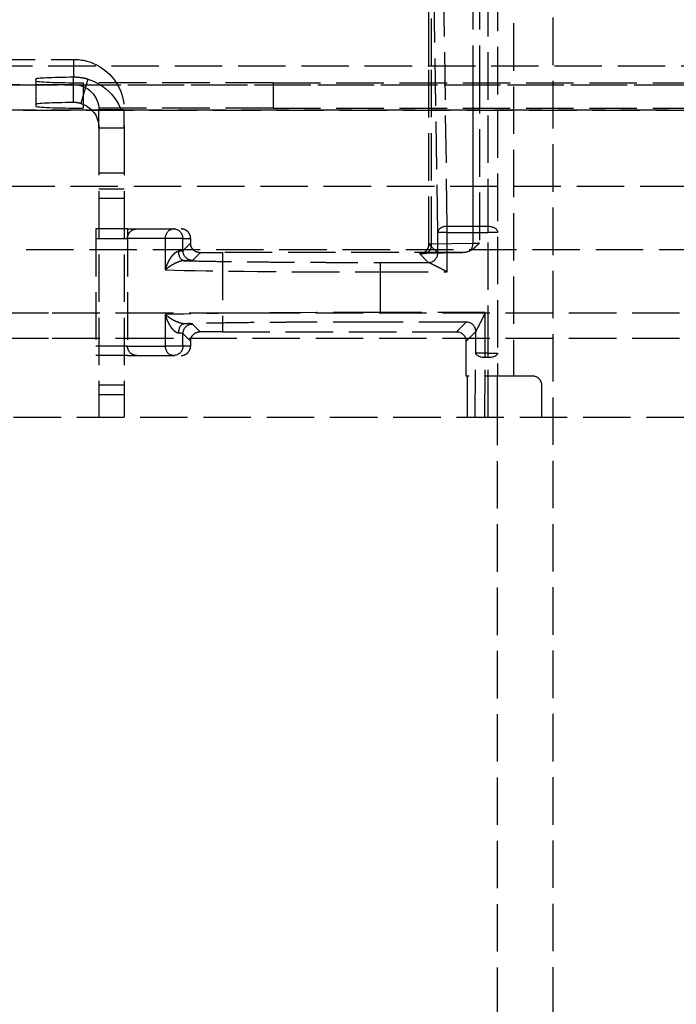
# Model space of a CAD drawing. Header units: millimetres. Extents: x -108 to 0, y 0 to 486.
# Tile 40 of 48: x -42 to -21, y 433 to 464. Entities that reach past the tile are written whole.
import ezdxf

# ---------------------------------------------------------------- set-up
doc = ezdxf.new("R2010")
doc.units = ezdxf.units.MM
doc.header["$LTSCALE"] = 10
doc.linetypes.add('ALLCAD_Strich', pattern=[0.2, 0.15, -0.05])
doc.layers.add('BESCH_KONT_sich_schn_grun_2d', color=10, linetype='Continuous')

msp = doc.modelspace()

# ---------------------------------------------------------------- linework, layer by layer
at = {"layer": 'BESCH_KONT_sich_schn_grun_2d', "linetype": 'ALLCAD_Strich'}
for p, q in [((-27.99, 457.234), (-28.267, 475.844)), ((-24.649, 36.326), (-24.649, 475.95)), ((-28.29, 457.04), (-28.567, 475.65)), ((-25.899, 475.65), (-25.899, 452.501)), ((-28.571, 456.672), (-28.571, 475.364)), ((-28.571, 462.3), (-28.571, 475.356)), ((-26.699, 457.234), (-26.699, 475.094)), ((-28.485, 462.3), (-28.485, 474.95)), ((-27.188, 474.95), (-27.188, 462.3)), ((-27.188, 474.95), (-27.188, 456.702)), ((-26.974, 474.95), (-26.974, 462.3)), ((-26.399, 474.9), (-26.399, 452.501)), ((-26.399, 474.9), (-26.399, 452.501)), ((-42.513, 462.508), (-39.799, 462.508)), ((-39.799, 462.508), (-39.799, 462.3)), ((-46.603, 462.3), (-12.899, 462.3)), ((-39.799, 462.3), (-39.799, 461.943)), ((-28.571, 456.672), (-28.571, 462.3)), ((-28.485, 456.679), (-28.485, 462.3)), ((-27.188, 462.3), (-27.188, 456.702)), ((-26.974, 462.3), (-26.974, 456.705)), ((-8.304, 461.697), (-104.095, 461.697)), ((-104.087, 461.702), (-8.312, 461.702)), ((-68.999, 461.709), (-39.799, 461.709)), ((-40.999, 461.826), (-40.999, 461.886)), ((-40.999, 461.826), (-40.999, 461.026)), ((-39.799, 461.41), (-39.799, 461.943)), ((-39.355, 461.881), (-39.577, 461.113)), ((-33.499, 461.768), (-39.499, 461.768)), ((-39.499, 461.768), (-39.499, 460.969)), ((-33.499, 461.768), (-33.499, 460.969)), ((-33.499, 461.768), (-8.428, 461.768)), ((-39.799, 461.143), (-39.799, 461.41)), ((-107.399, 460.903), (-4.999, 460.903)), ((-5.001, 460.898), (-107.398, 460.898)), ((-33.499, 460.969), (-39.499, 460.969)), ((-38.999, 460.345), (-38.999, 460.909)), ((-38.199, 460.909), (-38.999, 460.909)), ((-38.199, 460.345), (-38.199, 460.909)), ((-33.499, 460.969), (-5.999, 460.969)), ((-38.999, 460.345), (-38.999, 451.2)), ((-38.999, 460.345), (-38.199, 460.345)), ((-38.199, 460.345), (-38.199, 451.2)), ((-38.199, 458.911), (-38.999, 458.911)), ((-101.899, 458.5), (-10.499, 458.5)), ((-38.199, 458.409), (-38.999, 458.409)), ((-38.199, 458.109), (-38.999, 458.109)), ((-39.099, 457.15), (-39.099, 453.15)), ((-38.099, 457.15), (-39.099, 457.15)), ((-38.099, 457.15), (-36.405, 457.15)), ((-38.099, 457.15), (-38.099, 453.15)), ((-28.29, 456.391), (-28.29, 457.04)), ((-27.99, 457.04), (-28.29, 457.04)), ((-28.29, 456.391), (-28.29, 457.04)), ((-27.99, 457.04), (-27.99, 457.234)), ((-27.99, 457.234), (-26.699, 457.234)), ((-27.99, 455.791), (-27.99, 457.04)), ((-27.99, 457.04), (-26.699, 457.04)), ((-26.699, 457.04), (-26.699, 457.234)), ((-26.399, 457.04), (-26.699, 457.04)), ((-26.699, 453.226), (-26.699, 457.04)), ((-39.099, 456.85), (-38.099, 456.85)), ((-36.9, 456.85), (-38.099, 456.85)), ((-36.9, 455.855), (-36.9, 456.85)), ((-36.345, 456.85), (-36.9, 456.85)), ((-36.345, 456.455), (-36.345, 456.85)), ((-36.345, 456.85), (-36.102, 456.85)), ((-36.102, 456.85), (-36.102, 456.697)), ((-99.299, 456.5), (-12.899, 456.5)), ((-36.102, 456.697), (-36.345, 456.455)), ((-28.29, 456.391), (-28.571, 456.672)), ((-28.29, 456.391), (-28.571, 456.672)), ((-28.485, 456.679), (-27.188, 456.702)), ((-35.801, 456.399), (-36.045, 456.155)), ((-35.801, 456.399), (-36.045, 456.155)), ((-27.525, 456.4), (-35.099, 456.4)), ((-35.099, 456.4), (-35.099, 453.9)), ((-28.59, 456.091), (-28.871, 456.372)), ((-28.699, 456.379), (-27.525, 456.4)), ((-28.699, 456.379), (-27.525, 456.4)), ((-28.694, 456.379), (-27.515, 456.4)), ((-30.099, 456.091), (-28.59, 456.091)), ((-30.099, 455.791), (-30.099, 456.091)), ((-30.099, 456.091), (-28.59, 456.091)), ((-30.099, 454.509), (-30.099, 455.791)), ((-30.099, 455.791), (-27.99, 455.791)), ((-100.099, 454.5), (-40.474, 454.5)), ((-40.474, 454.5), (-38.147, 454.5)), ((-38.147, 454.5), (-12.299, 454.5)), ((-36.9, 453.45), (-36.9, 454.445)), ((-36.9, 453.45), (-36.9, 454.445)), ((-26.79, 454.509), (-30.099, 454.509)), ((-26.79, 453.226), (-26.79, 454.509)), ((-35.801, 453.901), (-36.045, 454.145)), ((-27.39, 454.209), (-30.099, 454.209)), ((-27.39, 454.209), (-30.099, 454.209)), ((-27.39, 454.209), (-27.699, 453.9)), ((-27.39, 454.209), (-27.699, 453.9)), ((-100.099, 453.7), (-40.474, 453.7)), ((-40.474, 453.7), (-38.147, 453.7)), ((-38.147, 453.7), (-12.299, 453.7)), ((-36.345, 453.45), (-36.345, 453.845)), ((-36.102, 453.603), (-36.345, 453.845)), ((-35.099, 453.9), (-27.699, 453.9)), ((-27.09, 453.909), (-27.399, 453.6)), ((-27.09, 453.226), (-27.09, 453.909)), ((-27.09, 453.226), (-27.09, 453.909)), ((-38.099, 453.45), (-39.099, 453.45)), ((-38.099, 453.45), (-36.9, 453.45)), ((-36.345, 453.45), (-36.9, 453.45)), ((-36.102, 453.45), (-36.345, 453.45)), ((-36.102, 453.603), (-36.102, 453.45)), ((-27.399, 452.501), (-27.399, 453.6)), ((-38.099, 453.15), (-39.099, 453.15)), ((-38.099, 453.15), (-36.405, 453.15)), ((-27.11, 451.2), (-27.09, 453.226)), ((-26.79, 453.226), (-27.09, 453.226)), ((-26.808, 451.2), (-26.79, 453.083)), ((-26.699, 453.226), (-26.79, 453.226)), ((-26.79, 453.083), (-26.79, 453.226)), ((-26.699, 453.083), (-26.79, 453.083)), ((-26.699, 453.226), (-26.399, 453.226)), ((-26.699, 453.083), (-26.699, 453.226)), ((-26.699, 451.2), (-26.699, 453.083)), ((-25.299, 452.501), (-27.399, 452.501)), ((-27.347, 451.2), (-27.347, 452.501)), ((-26.399, 451.2), (-26.399, 452.501)), ((-38.199, 452.209), (-38.999, 452.209)), ((-24.999, 451.2), (-24.999, 452.201)), ((-38.199, 451.909), (-38.999, 451.909)), ((-97.699, 451.2), (-14.699, 451.2)), ((-26.399, 36.317), (-26.399, 451.2))]:
    msp.add_line(p, q, dxfattribs=at)
msp.add_arc((-25.299, 452.201), 0.3, 360, 90, dxfattribs=at)
at = {"layer": 'BESCH_KONT_sich_schn_grun_2d', "linetype": 'ALLCAD_Strich', "extrusion": (0, 0, -1)}
for centre, major_axis, ratio, start_param, end_param in [((-39.799, 460.909), (1.6, 0), 0.999263, -1.570796, -1.054621), ((-39.799, 460.909), (1.6, 0), 0.999263, -1.054621, 0), ((-39.799, 460.909), (0.8, 0), 0.999263, -1.570796, 0), ((-39.799, 460.345), (1.6, 0), 0.999263, -1.289546, 0), ((-39.799, 460.345), (0.8, 0), 0.999263, -1.289546, 0), ((-37.799, 456.85), (-0.214, -0.21), 0.999794, -5.506315, -3.935244), ((-36.645, 456.85), (0, 0.3), 0.85005, -1.570796, 0), ((-26.699, 457.04), (0.3, 0), 0.648119, -1.570796, 0), ((-36.645, 456.455), (0.3, 0), 0.034906, 0.017325, 0.986989), ((-36.314, 456.446), (0.003, -0.3), 0.550848, 0.02091, 1.577143), ((-36.045, 456.455), (-0.212, 0.212), 0.999695, -2.356128, -0.785611), ((-36.045, 456.455), (-0.212, 0.212), 0.999695, -2.356128, -0.785611), ((-28.271, 456.672), (-0.3, 0), 0.034895, -0.017423, 0.776226), ((-27.52, 456.7), (-0.421, -0.007), 0.713195, -2.181246, -1.545896), ((-27.402, 456.702), (0.005, -0.3), 0.713195, -1.558129, -0.610449), ((-26.974, 456.695), (0.3, 0), 0.03488, -2.365303, -1.570849), ((-36.314, 453.854), (0.003, 0.3), 0.550848, -1.577142, -0.02091), ((-36.045, 453.845), (0.212, 0.212), 0.999695, -2.356042, -0.78555), ((-35.099, 453.953), (-3, 0), 0.017513, -1.570796, -1.334743), ((-27.699, 453.6), (0.212, 0.212), 0.999695, -0.785246, 0.785246), ((-37.799, 453.45), (0.214, -0.21), 0.9998, 0.796049, 2.367113), ((-36.645, 453.45), (0, -0.3), 0.85005, 0, 1.570796), ((-36.645, 453.45), (0, -0.3), 0.999848, -1.570796, 0), ((-26.79, 453.226), (-0.3, 0.003), 0.478226, -1.575342, -0.019873), ((-26.699, 453.226), (0.3, 0), 0.478243, 0, 1.570796)]:
    msp.add_ellipse(centre, major_axis=major_axis, ratio=ratio, start_param=start_param, end_param=end_param, dxfattribs=at)
at = {"layer": 'BESCH_KONT_sich_schn_grun_2d', "linetype": 'ALLCAD_Strich'}
for centre, major_axis, ratio, start_param, end_param in [((-39.499, 461.886), (-1.5, 0), 0.038388, -1.369438, 0), ((-39.499, 461.826), (-1.5, 0), 0.038388, 0, 1.570796), ((-39.499, 461.087), (-1.5, 0), 0.038388, -1.369438, 0), ((-39.499, 461.026), (-1.5, 0), 0.038388, 0, 1.570796), ((-36.645, 456.85), (0, 0.3), 0.999848, -1.570796, 0), ((-27.99, 457.04), (-0.3, -0.004), 0.648077, -1.580423, -0.022918), ((-28.871, 456.672), (0.212, 0.212), 0.999696, -2.355946, -0.785464), ((-28.871, 456.672), (0.212, 0.212), 0.999696, -2.355946, -0.785464), ((-28.699, 456.679), (0.005, -0.3), 0.713195, -0.0249, 1.558129), ((-35.099, 456.347), (-3, 0), 0.017513, -1.570796, -1.334743), ((-28.59, 456.391), (0.212, 0.212), 0.999695, -2.356042, -0.78555), ((-30.1, 455.925), (8, 0), 0.0168, -2.586876, -1.570765), ((-30.1, 454.375), (7.999, 0), 0.016799, -4.712506, -3.696306), ((-30.1, 454.375), (7.999, 0), 0.016799, -4.712506, -3.696306), ((-27.39, 453.909), (-0.212, 0.212), 0.999695, -2.356042, -0.78555), ((-36.645, 453.845), (0.3, 0), 0.034889, 0.017349, 0.986979)]:
    msp.add_ellipse(centre, major_axis=major_axis, ratio=ratio, start_param=start_param, end_param=end_param, dxfattribs=at)
for points, knots in [([(-39.355, 461.881), (-39.403, 461.895), (-39.452, 461.907), (-39.501, 461.916), (-39.55, 461.925), (-39.6, 461.932), (-39.65, 461.936), (-39.7, 461.941), (-39.75, 461.943), (-39.799, 461.943)], [0, 0, 0, 0, 0.333333, 0.333333, 0.333333, 0.666667, 0.666667, 0.666667, 1, 1, 1, 1]), ([(-39.577, 461.113), (-39.601, 461.12), (-39.626, 461.126), (-39.65, 461.13), (-39.675, 461.135), (-39.699, 461.138), (-39.724, 461.141), (-39.749, 461.143), (-39.774, 461.144), (-39.799, 461.143)], [0, 0, 0, 0, 0.333333, 0.333333, 0.333333, 0.666667, 0.666667, 0.666667, 1, 1, 1, 1]), ([(-36.102, 456.85), (-36.102, 456.887), (-36.11, 456.927), (-36.14, 457), (-36.162, 457.033), (-36.215, 457.087), (-36.251, 457.111), (-36.327, 457.143), (-36.367, 457.15), (-36.405, 457.15)], [0.09609792, 0.09609792, 0.09609792, 0.09609792, 0.10731775, 0.10731775, 0.11853758, 0.11853758, 0.13101809, 0.13101809, 0.14349861, 0.14349861, 0.14349861, 0.14349861]), ([(-36.9, 455.855), (-36.895, 455.871), (-36.891, 455.886), (-36.886, 455.902), (-36.879, 455.922), (-36.873, 455.942), (-36.866, 455.961), (-36.859, 455.98), (-36.852, 455.998), (-36.845, 456.015), (-36.839, 456.029), (-36.833, 456.043), (-36.827, 456.057), (-36.824, 456.063), (-36.821, 456.07), (-36.818, 456.077), (-36.808, 456.099), (-36.797, 456.121), (-36.786, 456.142), (-36.776, 456.161), (-36.766, 456.18), (-36.755, 456.197), (-36.751, 456.204), (-36.747, 456.211), (-36.743, 456.217), (-36.735, 456.229), (-36.728, 456.24), (-36.721, 456.251), (-36.713, 456.262), (-36.706, 456.273), (-36.698, 456.283), (-36.694, 456.288), (-36.69, 456.293), (-36.686, 456.299), (-36.675, 456.313), (-36.664, 456.326), (-36.653, 456.339), (-36.642, 456.35), (-36.632, 456.361), (-36.621, 456.371), (-36.616, 456.375), (-36.612, 456.38), (-36.607, 456.384), (-36.602, 456.388), (-36.597, 456.393), (-36.592, 456.397), (-36.581, 456.405), (-36.571, 456.412), (-36.561, 456.418), (-36.554, 456.423), (-36.546, 456.427), (-36.539, 456.43), (-36.532, 456.434), (-36.525, 456.437), (-36.518, 456.439), (-36.51, 456.442), (-36.502, 456.444), (-36.494, 456.445), (-36.489, 456.445), (-36.484, 456.446), (-36.48, 456.446)], [0, 0, 0, 0, 0.0428671, 0.0428671, 0.0428671, 0.1, 0.1, 0.1, 0.1550957, 0.1550957, 0.1550957, 0.2, 0.2, 0.2, 0.2225437, 0.2225437, 0.2225437, 0.3, 0.3, 0.3, 0.3723442, 0.3723442, 0.3723442, 0.4, 0.4, 0.4, 0.450418, 0.450418, 0.450418, 0.5, 0.5, 0.5, 0.5268288, 0.5268288, 0.5268288, 0.6, 0.6, 0.6, 0.6682591, 0.6682591, 0.6682591, 0.7, 0.7, 0.7, 0.7327148, 0.7327148, 0.7327148, 0.8, 0.8, 0.8, 0.8502446, 0.8502446, 0.8502446, 0.9, 0.9, 0.9, 0.960119, 0.960119, 0.960119, 0.9999999, 0.9999999, 0.9999999, 0.9999999]), ([(-35.801, 456.399), (-35.839, 456.398), (-35.88, 456.406), (-35.955, 456.437), (-35.989, 456.46), (-36.042, 456.513), (-36.065, 456.546), (-36.095, 456.619), (-36.102, 456.659), (-36.102, 456.697)], [0.04577683, 0.04577683, 0.04577683, 0.04577683, 0.05758022, 0.05758022, 0.06939304, 0.06939304, 0.08067776, 0.08067776, 0.09196247, 0.09196247, 0.09196247, 0.09196247]), ([(-28.694, 456.379), (-28.737, 456.378), (-28.773, 456.377), (-28.81, 456.376), (-28.819, 456.376), (-28.83, 456.375), (-28.833, 456.375), (-28.833, 456.375), (-28.833, 456.375), (-28.832, 456.375), (-28.83, 456.375), (-28.822, 456.376), (-28.819, 456.377), (-28.811, 456.378), (-28.805, 456.379), (-28.793, 456.382), (-28.786, 456.384), (-28.77, 456.389), (-28.76, 456.393), (-28.734, 456.405), (-28.718, 456.413), (-28.681, 456.438), (-28.66, 456.457), (-28.622, 456.502), (-28.605, 456.529), (-28.581, 456.588), (-28.574, 456.619), (-28.571, 456.658), (-28.571, 456.665), (-28.571, 456.672)], [0, 0, 0, 0, 0.18666, 0.18666, 0.2724326, 0.2724326, 0.3333891, 0.3333891, 0.3415171, 0.3415171, 0.3837101, 0.3837101, 0.4021445, 0.4021445, 0.4252024, 0.4252024, 0.4477803, 0.4477803, 0.4802642, 0.4802642, 0.5345013, 0.5345013, 0.6165416, 0.6165416, 0.7106302, 0.7106302, 0.8061628, 0.8061628, 0.8268159, 0.8268159, 0.8268159, 0.8268159]), ([(-27.275, 456.459), (-27.221, 456.486), (-27.172, 456.522), (-27.076, 456.603), (-27.03, 456.649), (-26.983, 456.696), (-26.978, 456.701), (-26.974, 456.705)], [-0.03456962, -0.03456962, -0.03456962, -0.03456962, -0.01789246, -0.01789246, 0, 0, 0.00195217, 0.00195217, 0.00195217, 0.00195217]), ([(-36.314, 456.146), (-36.327, 456.146), (-36.34, 456.145), (-36.356, 456.143), (-36.371, 456.14), (-36.388, 456.137), (-36.405, 456.132), (-36.423, 456.128), (-36.442, 456.122), (-36.461, 456.116), (-36.48, 456.11), (-36.5, 456.102), (-36.52, 456.094), (-36.54, 456.086), (-36.56, 456.077), (-36.581, 456.067), (-36.602, 456.057), (-36.623, 456.046), (-36.644, 456.035), (-36.665, 456.023), (-36.687, 456.011), (-36.708, 455.998), (-36.73, 455.984), (-36.752, 455.97), (-36.773, 455.955), (-36.795, 455.94), (-36.816, 455.925), (-36.838, 455.908), (-36.859, 455.891), (-36.88, 455.873), (-36.9, 455.855)], [0.0000001, 0.0000001, 0.0000001, 0.0000001, 0.1, 0.1, 0.1, 0.2, 0.2, 0.2, 0.3, 0.3, 0.3, 0.4, 0.4, 0.4, 0.5, 0.5, 0.5, 0.6, 0.6, 0.6, 0.7, 0.7, 0.7, 0.8, 0.8, 0.8, 0.9, 0.9, 0.9, 1, 1, 1, 1]), ([(-36.045, 456.155), (-36.046, 456.154), (-36.05, 456.153), (-36.058, 456.153), (-36.066, 456.152), (-36.077, 456.151), (-36.093, 456.151), (-36.108, 456.15), (-36.128, 456.149), (-36.15, 456.149), (-36.173, 456.148), (-36.198, 456.148), (-36.226, 456.147), (-36.254, 456.147), (-36.283, 456.146), (-36.314, 456.146)], [0, 0, 0, 0, 0.2, 0.2, 0.2, 0.4, 0.4, 0.4, 0.6, 0.6, 0.6, 0.8, 0.8, 0.8, 1, 1, 1, 1]), ([(-36.314, 456.146), (-36.137, 456.142), (-35.947, 456.138), (-35.743, 456.134), (-35.708, 456.133), (-35.674, 456.133), (-35.638, 456.132), (-35.464, 456.129), (-35.281, 456.126), (-35.089, 456.123), (-34.889, 456.12), (-34.68, 456.117), (-34.464, 456.115), (-34.431, 456.114), (-34.398, 456.114), (-34.364, 456.113), (-34.113, 456.111), (-33.851, 456.108), (-33.582, 456.105), (-33.429, 456.104), (-33.274, 456.103), (-33.117, 456.102), (-32.996, 456.101), (-32.875, 456.1), (-32.752, 456.099), (-32.468, 456.097), (-32.178, 456.096), (-31.884, 456.095), (-31.788, 456.094), (-31.69, 456.094), (-31.593, 456.094), (-31.394, 456.093), (-31.194, 456.092), (-30.995, 456.092), (-30.697, 456.091), (-30.399, 456.091), (-30.099, 456.091)], [0, 0, 0, 0, 0.125, 0.125, 0.125, 0.146055, 0.146055, 0.146055, 0.25, 0.25, 0.25, 0.358532, 0.358532, 0.358532, 0.375, 0.375, 0.375, 0.5, 0.5, 0.5, 0.570832, 0.570832, 0.570832, 0.625, 0.625, 0.625, 0.75, 0.75, 0.75, 0.791159, 0.791159, 0.791159, 0.875, 0.875, 0.875, 1, 1, 1, 1]), ([(-28.871, 456.372), (-28.872, 456.372), (-28.868, 456.373), (-28.861, 456.374), (-28.854, 456.374), (-28.843, 456.375), (-28.828, 456.376), (-28.814, 456.376), (-28.796, 456.377), (-28.774, 456.378), (-28.753, 456.378), (-28.728, 456.379), (-28.699, 456.379)], [0, 0, 0, 0, 0.25, 0.25, 0.25, 0.5, 0.5, 0.5, 0.75, 0.75, 0.75, 1, 1, 1, 1]), ([(-27.99, 455.791), (-28.011, 455.801), (-28.032, 455.812), (-28.052, 455.822), (-28.067, 455.83), (-28.083, 455.837), (-28.098, 455.845), (-28.117, 455.855), (-28.136, 455.864), (-28.154, 455.873), (-28.168, 455.88), (-28.181, 455.887), (-28.194, 455.893), (-28.198, 455.895), (-28.201, 455.896), (-28.204, 455.898), (-28.221, 455.906), (-28.238, 455.915), (-28.254, 455.923), (-28.263, 455.927), (-28.272, 455.932), (-28.281, 455.936), (-28.289, 455.94), (-28.297, 455.944), (-28.305, 455.948), (-28.323, 455.957), (-28.34, 455.966), (-28.357, 455.974), (-28.372, 455.982), (-28.387, 455.989), (-28.402, 455.997), (-28.409, 456), (-28.416, 456.004), (-28.423, 456.007), (-28.431, 456.011), (-28.438, 456.015), (-28.446, 456.019), (-28.458, 456.025), (-28.469, 456.03), (-28.48, 456.036), (-28.482, 456.037), (-28.484, 456.038), (-28.486, 456.039), (-28.499, 456.045), (-28.511, 456.051), (-28.522, 456.057), (-28.523, 456.057), (-28.524, 456.058), (-28.526, 456.059), (-28.536, 456.064), (-28.544, 456.068), (-28.552, 456.072), (-28.555, 456.073), (-28.558, 456.075), (-28.561, 456.076), (-28.566, 456.079), (-28.571, 456.081), (-28.575, 456.084), (-28.578, 456.085), (-28.58, 456.086), (-28.582, 456.087), (-28.585, 456.088), (-28.587, 456.089), (-28.589, 456.09), (-28.59, 456.091), (-28.59, 456.091), (-28.59, 456.091)], [0, 0, 0, 0, 0.055662, 0.055662, 0.055662, 0.1, 0.1, 0.1, 0.157062, 0.157062, 0.157062, 0.2, 0.2, 0.2, 0.209995, 0.209995, 0.209995, 0.267839, 0.267839, 0.267839, 0.3, 0.3, 0.3, 0.330247, 0.330247, 0.330247, 0.4, 0.4, 0.4, 0.466202, 0.466202, 0.466202, 0.5, 0.5, 0.5, 0.538273, 0.538273, 0.538273, 0.6, 0.6, 0.6, 0.612257, 0.612257, 0.612257, 0.689388, 0.689388, 0.689388, 0.7, 0.7, 0.7, 0.77167, 0.77167, 0.77167, 0.8, 0.8, 0.8, 0.860156, 0.860156, 0.860156, 0.9, 0.9, 0.9, 0.956435, 0.956435, 0.956435, 1, 1, 1, 1]), ([(-36.314, 454.154), (-36.327, 454.154), (-36.341, 454.155), (-36.356, 454.158), (-36.371, 454.16), (-36.388, 454.163), (-36.406, 454.168), (-36.424, 454.172), (-36.442, 454.178), (-36.461, 454.184), (-36.48, 454.191), (-36.5, 454.198), (-36.52, 454.206), (-36.54, 454.214), (-36.561, 454.223), (-36.581, 454.233), (-36.602, 454.243), (-36.623, 454.254), (-36.645, 454.265), (-36.666, 454.277), (-36.687, 454.289), (-36.709, 454.303), (-36.73, 454.316), (-36.752, 454.33), (-36.773, 454.345), (-36.795, 454.36), (-36.816, 454.375), (-36.838, 454.392), (-36.859, 454.409), (-36.88, 454.427), (-36.9, 454.445)], [0.0000002, 0.0000002, 0.0000002, 0.0000002, 0.1, 0.1, 0.1, 0.2, 0.2, 0.2, 0.3, 0.3, 0.3, 0.4, 0.4, 0.4, 0.5, 0.5, 0.5, 0.6, 0.6, 0.6, 0.7, 0.7, 0.7, 0.8, 0.8, 0.8, 0.9, 0.9, 0.9, 1, 1, 1, 1]), ([(-36.48, 453.854), (-36.49, 453.854), (-36.5, 453.856), (-36.511, 453.859), (-36.513, 453.86), (-36.516, 453.86), (-36.518, 453.861), (-36.527, 453.864), (-36.538, 453.869), (-36.548, 453.874), (-36.552, 453.877), (-36.557, 453.879), (-36.561, 453.882), (-36.569, 453.887), (-36.577, 453.892), (-36.585, 453.898), (-36.592, 453.904), (-36.6, 453.91), (-36.607, 453.916), (-36.612, 453.921), (-36.617, 453.925), (-36.622, 453.93), (-36.633, 453.94), (-36.643, 453.95), (-36.653, 453.962), (-36.656, 453.965), (-36.658, 453.968), (-36.661, 453.971), (-36.674, 453.985), (-36.686, 454.001), (-36.698, 454.017), (-36.713, 454.038), (-36.728, 454.059), (-36.743, 454.083), (-36.757, 454.106), (-36.772, 454.131), (-36.786, 454.158), (-36.8, 454.185), (-36.814, 454.213), (-36.827, 454.243), (-36.841, 454.273), (-36.854, 454.305), (-36.866, 454.339), (-36.878, 454.372), (-36.889, 454.408), (-36.9, 454.445)], [0.0000005, 0.0000005, 0.0000005, 0.0000005, 0.083646, 0.083646, 0.083646, 0.1, 0.1, 0.1, 0.1696307, 0.1696307, 0.1696307, 0.2, 0.2, 0.2, 0.2520203, 0.2520203, 0.2520203, 0.3, 0.3, 0.3, 0.3338186, 0.3338186, 0.3338186, 0.4, 0.4, 0.4, 0.4184315, 0.4184315, 0.4184315, 0.5, 0.5, 0.5, 0.6, 0.6, 0.6, 0.7, 0.7, 0.7, 0.8, 0.8, 0.8, 0.9, 0.9, 0.9, 1, 1, 1, 1]), ([(-26.79, 454.509), (-26.801, 454.488), (-26.811, 454.468), (-26.821, 454.448), (-26.829, 454.432), (-26.837, 454.416), (-26.844, 454.401), (-26.854, 454.382), (-26.863, 454.363), (-26.872, 454.345), (-26.879, 454.331), (-26.886, 454.318), (-26.892, 454.305), (-26.894, 454.302), (-26.895, 454.299), (-26.897, 454.296), (-26.906, 454.279), (-26.914, 454.262), (-26.922, 454.245), (-26.927, 454.236), (-26.931, 454.228), (-26.935, 454.219), (-26.94, 454.211), (-26.944, 454.203), (-26.947, 454.195), (-26.957, 454.177), (-26.965, 454.159), (-26.974, 454.143), (-26.981, 454.127), (-26.989, 454.112), (-26.996, 454.098), (-27, 454.09), (-27.003, 454.083), (-27.007, 454.076), (-27.011, 454.069), (-27.014, 454.061), (-27.018, 454.054), (-27.024, 454.042), (-27.03, 454.03), (-27.035, 454.02), (-27.036, 454.018), (-27.037, 454.016), (-27.038, 454.014), (-27.045, 454.001), (-27.051, 453.989), (-27.056, 453.978), (-27.057, 453.976), (-27.057, 453.975), (-27.058, 453.974), (-27.063, 453.964), (-27.067, 453.955), (-27.071, 453.947), (-27.073, 453.944), (-27.074, 453.941), (-27.076, 453.939), (-27.078, 453.933), (-27.081, 453.928), (-27.083, 453.924), (-27.084, 453.921), (-27.085, 453.919), (-27.086, 453.917), (-27.088, 453.914), (-27.089, 453.912), (-27.089, 453.911), (-27.09, 453.91), (-27.09, 453.909), (-27.09, 453.909)], [0, 0, 0, 0, 0.0556623, 0.0556623, 0.0556623, 0.1, 0.1, 0.1, 0.1570623, 0.1570623, 0.1570623, 0.2, 0.2, 0.2, 0.2099947, 0.2099947, 0.2099947, 0.2678395, 0.2678395, 0.2678395, 0.3, 0.3, 0.3, 0.330247, 0.330247, 0.330247, 0.4, 0.4, 0.4, 0.4662016, 0.4662016, 0.4662016, 0.5, 0.5, 0.5, 0.5382728, 0.5382728, 0.5382728, 0.6, 0.6, 0.6, 0.6122566, 0.6122566, 0.6122566, 0.689388, 0.689388, 0.689388, 0.7, 0.7, 0.7, 0.7716703, 0.7716703, 0.7716703, 0.8, 0.8, 0.8, 0.8601562, 0.8601562, 0.8601562, 0.9, 0.9, 0.9, 0.9564351, 0.9564351, 0.9564351, 1, 1, 1, 1]), ([(-30.099, 454.209), (-30.399, 454.209), (-30.697, 454.209), (-30.995, 454.208), (-31.177, 454.208), (-31.36, 454.207), (-31.542, 454.207), (-31.657, 454.206), (-31.771, 454.206), (-31.884, 454.205), (-32.178, 454.204), (-32.468, 454.203), (-32.751, 454.201), (-32.848, 454.2), (-32.945, 454.2), (-33.04, 454.199), (-33.224, 454.198), (-33.404, 454.196), (-33.582, 454.195), (-33.851, 454.192), (-34.113, 454.189), (-34.364, 454.187), (-34.382, 454.186), (-34.399, 454.186), (-34.416, 454.186), (-34.649, 454.183), (-34.874, 454.18), (-35.089, 454.177), (-35.271, 454.174), (-35.445, 454.171), (-35.611, 454.168), (-35.656, 454.168), (-35.7, 454.167), (-35.743, 454.166), (-35.947, 454.162), (-36.137, 454.158), (-36.314, 454.154)], [0, 0, 0, 0, 0.125, 0.125, 0.125, 0.201742, 0.201742, 0.201742, 0.25, 0.25, 0.25, 0.375, 0.375, 0.375, 0.417735, 0.417735, 0.417735, 0.5, 0.5, 0.5, 0.625, 0.625, 0.625, 0.633521, 0.633521, 0.633521, 0.75, 0.75, 0.75, 0.848578, 0.848578, 0.848578, 0.875, 0.875, 0.875, 1, 1, 1, 1]), ([(-36.045, 454.145), (-36.046, 454.146), (-36.05, 454.147), (-36.058, 454.147), (-36.066, 454.148), (-36.078, 454.149), (-36.093, 454.149), (-36.109, 454.15), (-36.127, 454.151), (-36.149, 454.151), (-36.171, 454.152), (-36.196, 454.152), (-36.224, 454.153), (-36.252, 454.153), (-36.282, 454.154), (-36.314, 454.154)], [0, 0, 0, 0, 0.2, 0.2, 0.2, 0.4, 0.4, 0.4, 0.6, 0.6, 0.6, 0.8, 0.8, 0.8, 1, 1, 1, 1]), ([(-36.102, 453.603), (-36.102, 453.641), (-36.095, 453.681), (-36.065, 453.754), (-36.042, 453.787), (-35.989, 453.84), (-35.955, 453.863), (-35.88, 453.894), (-35.839, 453.902), (-35.801, 453.901)], [-0.09196247, -0.09196247, -0.09196247, -0.09196247, -0.08067776, -0.08067776, -0.06939304, -0.06939304, -0.05758022, -0.05758022, -0.04577683, -0.04577683, -0.04577683, -0.04577683]), ([(-36.405, 453.15), (-36.367, 453.15), (-36.327, 453.157), (-36.251, 453.189), (-36.215, 453.213), (-36.162, 453.267), (-36.14, 453.3), (-36.11, 453.373), (-36.102, 453.413), (-36.102, 453.45)], [0.14479516, 0.14479516, 0.14479516, 0.14479516, 0.15727567, 0.15727567, 0.16975619, 0.16975619, 0.18097602, 0.18097602, 0.19219584, 0.19219584, 0.19219584, 0.19219584])]:
    msp.add_open_spline(points, degree=3, knots=knots, dxfattribs=at)

doc.saveas('drawing.dxf')
